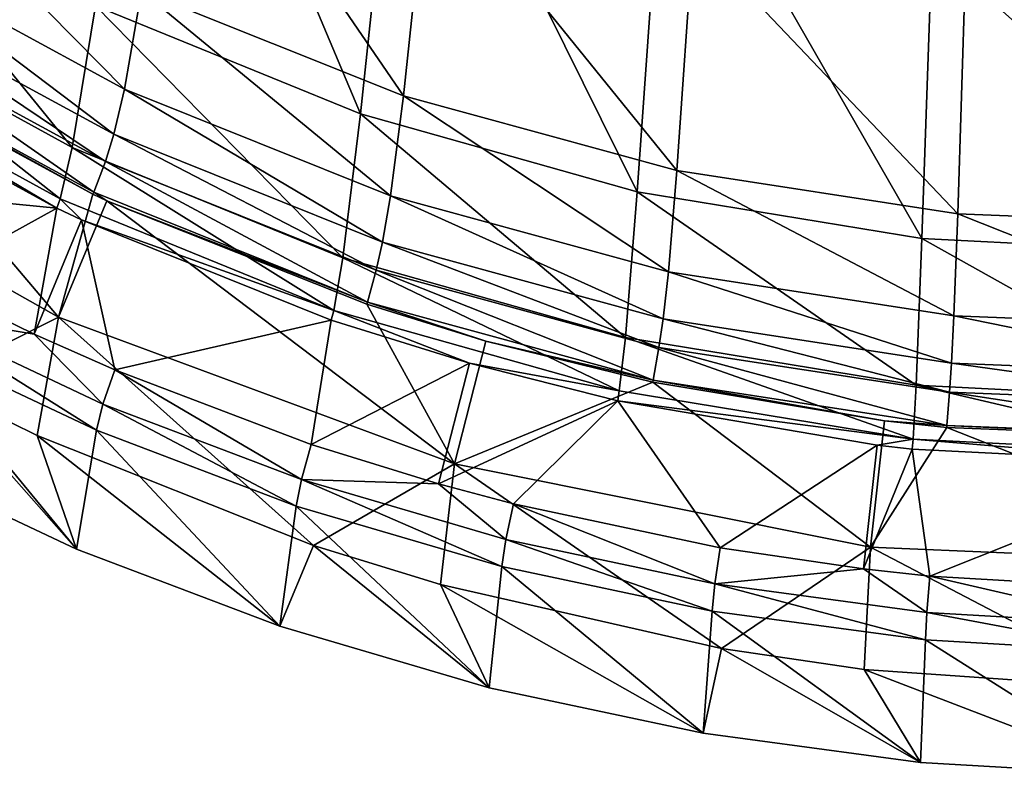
# Model space of a CAD drawing. Header units: millimetres. Extents: x 0 to 160, y 0 to 226.
# Tile 3 of 256: x 45 to 74, y 0 to 22. Entities that reach past the tile are written whole.
import ezdxf

# ---------------------------------------------------------------- set-up
doc = ezdxf.new("R2010")
doc.units = ezdxf.units.MM
doc.header["$LTSCALE"] = 25.4
doc.layers.get('0').update_dxf_attribs({"true_color": 0xff5454})

# ---------------------------------------------------------------- blocks, each defined once
blk = doc.blocks.new('AMALFI-9155-9154.STL')
at = {"color": 47, "true_color": 0x81703d}
mesh = blk.add_polyface(dxfattribs=at)
corners = [(-19.413, 51.468, 74.294), (-25.576, 66.11, 95.057), (-27.195, 54.642, 73.127), (-18.183, 63.094, 96.166)]
mesh.append_faces([[corners[k] for k in face] for face in [(0, 1, 2), (1, 0, 3)]], dxfattribs={"vtx0": -1, "color": 47})
mesh = blk.add_polyface(dxfattribs=at)
corners = [(-11.285, 49.18, 75.136), (-18.183, 63.094, 96.166), (-19.413, 51.468, 74.294), (-10.461, 60.92, 96.965)]
mesh.append_faces([[corners[k] for k in face] for face in [(0, 1, 2), (1, 0, 3)]], dxfattribs={"vtx0": -1, "color": 47})
mesh = blk.add_polyface(dxfattribs=at)
corners = [(-24.873, 61.824, 81.349), (-18.152, 51.996, 69.739), (-25.84, 55.083, 68.604), (-17.425, 58.833, 82.449)]
mesh.append_faces([[corners[k] for k in face] for face in [(0, 1, 2), (1, 0, 3)]], dxfattribs={"vtx0": -1, "color": 47})
mesh = blk.add_polyface(dxfattribs=at)
corners = [(-2.926, 47.81, 75.639), (-10.461, 60.92, 96.965), (-11.285, 49.18, 75.136), (-2.52, 59.618, 97.444)]
mesh.append_faces([[corners[k] for k in face] for face in [(0, 1, 2), (1, 0, 3)]], dxfattribs={"vtx0": -1, "color": 47})
mesh = blk.add_polyface(dxfattribs=at)
corners = [(5.546, 47.377, 75.798), (-2.52, 59.618, 97.444), (-2.926, 47.81, 75.639), (5.529, 59.207, 97.595)]
mesh.append_faces([[corners[k] for k in face] for face in [(0, 1, 2), (1, 0, 3)]], dxfattribs={"vtx0": -1, "color": 47})
mesh = blk.add_polyface(dxfattribs=at)
corners = [(-33.075, 59.017, 67.157), (-26.344, 52.196, 63.665), (-33.696, 56.194, 62.195), (-25.84, 55.083, 68.604)]
mesh.append_faces([[corners[k] for k in face] for face in [(0, 1, 2), (1, 0, 3)]], dxfattribs={"vtx0": -1, "color": 47})
mesh = blk.add_polyface(dxfattribs=at)
corners = [(-17.425, 58.833, 82.449), (-10.124, 49.801, 70.546), (-18.152, 51.996, 69.739), (-9.647, 56.707, 83.231)]
mesh.append_faces([[corners[k] for k in face] for face in [(0, 1, 2), (1, 0, 3)]], dxfattribs={"vtx0": -1, "color": 47})
mesh = blk.add_polyface(dxfattribs=at)
corners = [(-27.879, 50.482, 65.725), (-34.522, 58.659, 71.65), (-35.362, 54.583, 64.217), (-27.195, 54.642, 73.127)]
mesh.append_faces([[corners[k] for k in face] for face in [(0, 1, 2), (1, 0, 3)]], dxfattribs={"vtx0": -1, "color": 47})
mesh = blk.add_polyface(dxfattribs=at)
corners = [(-9.647, 56.707, 83.231), (-1.873, 48.53, 71.013), (-10.124, 49.801, 70.546), (-1.653, 55.476, 83.684)]
mesh.append_faces([[corners[k] for k in face] for face in [(0, 1, 2), (1, 0, 3)]], dxfattribs={"vtx0": -1, "color": 47})
mesh = blk.add_polyface(dxfattribs=at)
corners = [(-33.696, 56.194, 62.195), (-26.655, 50.867, 61.851), (-34.08, 54.905, 60.366), (-26.344, 52.196, 63.665)]
mesh.append_faces([[corners[k] for k in face] for face in [(0, 1, 2), (1, 0, 3)]], dxfattribs={"vtx0": -1, "color": 47})
mesh = blk.add_polyface(dxfattribs=at)
corners = [(-1.653, 55.476, 83.684), (6.482, 48.202, 71.134), (-1.873, 48.53, 71.013), (6.442, 55.158, 83.801)]
mesh.append_faces([[corners[k] for k in face] for face in [(0, 1, 2), (1, 0, 3)]], dxfattribs={"vtx0": -1, "color": 47})
mesh = blk.add_polyface(dxfattribs=at)
corners = [(-25.84, 55.083, 68.604), (-18.531, 49.059, 64.819), (-26.344, 52.196, 63.665), (-18.152, 51.996, 69.739)]
mesh.append_faces([[corners[k] for k in face] for face in [(0, 1, 2), (1, 0, 3)]], dxfattribs={"vtx0": -1, "color": 47})
mesh = blk.add_polyface(dxfattribs=at)
corners = [(-34.08, 54.905, 60.366), (-26.903, 50.07, 61.118), (-34.386, 54.139, 59.621), (-26.655, 50.867, 61.851)]
mesh.append_faces([[corners[k] for k in face] for face in [(0, 1, 2), (1, 0, 3)]], dxfattribs={"vtx0": -1, "color": 47})
mesh = blk.add_polyface(dxfattribs=at)
corners = [(-28.232, 48.968, 63.619), (-35.362, 54.583, 64.217), (-35.794, 53.112, 62.095), (-27.879, 50.482, 65.725)]
mesh.append_faces([[corners[k] for k in face] for face in [(0, 1, 2), (1, 0, 3)]], dxfattribs={"vtx0": -1, "color": 47})
mesh = blk.add_polyface(dxfattribs=at)
corners = [(-19.933, 47.241, 66.917), (-27.195, 54.642, 73.127), (-27.879, 50.482, 65.725), (-19.413, 51.468, 74.294)]
mesh.append_faces([[corners[k] for k in face] for face in [(0, 1, 2), (1, 0, 3)]], dxfattribs={"vtx0": -1, "color": 47})
mesh = blk.add_polyface(dxfattribs=at)
corners = [(-34.386, 54.139, 59.621), (-27.247, 49.167, 60.65), (-34.81, 53.28, 59.138), (-26.903, 50.07, 61.118)]
mesh.append_faces([[corners[k] for k in face] for face in [(0, 1, 2), (1, 0, 3)]], dxfattribs={"vtx0": -1, "color": 47})
mesh = blk.add_polyface(dxfattribs=at)
corners = [(-28.281, 45.497, 59.753), (-38.991, 51.536, 57.532), (-34.84, 53.225, 59.117)]
mesh.append_faces([[corners[k] for k in face] for face in [(0, 1, 2)]], dxfattribs={"color": 47})
mesh = blk.add_polyface(dxfattribs=at)
corners = [(-34.81, 53.28, 59.138), (-27.271, 49.11, 60.631), (-34.84, 53.225, 59.117), (-27.247, 49.167, 60.65)]
mesh.append_faces([[corners[k] for k in face] for face in [(0, 1, 2), (1, 0, 3)]], dxfattribs={"vtx0": -1, "color": 47})
mesh = blk.add_polyface(dxfattribs=at)
corners = [(-27.271, 49.11, 60.631), (-28.281, 45.497, 59.753), (-34.84, 53.225, 59.117)]
mesh.append_faces([[corners[k] for k in face] for face in [(0, 1, 2)]], dxfattribs={"color": 47})
mesh = blk.add_polyface(dxfattribs=at)
corners = [(-28.327, 48.697, 63.429), (-35.794, 53.112, 62.095), (-35.911, 52.854, 61.901), (-28.232, 48.968, 63.619)]
mesh.append_faces([[corners[k] for k in face] for face in [(0, 1, 2), (1, 0, 3)]], dxfattribs={"vtx0": -1, "color": 47})
mesh = blk.add_polyface(dxfattribs=at)
corners = [(-28.327, 48.697, 63.429), (-35.911, 52.854, 61.901), (-37.514, 49.596, 60.932)]
mesh.append_faces([[corners[k] for k in face] for face in [(0, 1, 2)]], dxfattribs={"color": 47})
mesh = blk.add_polyface(dxfattribs=at)
corners = [(-26.344, 52.196, 63.665), (-18.765, 47.699, 63.016), (-26.655, 50.867, 61.851), (-18.531, 49.059, 64.819)]
mesh.append_faces([[corners[k] for k in face] for face in [(0, 1, 2), (1, 0, 3)]], dxfattribs={"vtx0": -1, "color": 47})
mesh = blk.add_polyface(dxfattribs=at)
corners = [(-18.152, 51.996, 69.739), (-10.373, 46.828, 65.639), (-18.531, 49.059, 64.819), (-10.124, 49.801, 70.546)]
mesh.append_faces([[corners[k] for k in face] for face in [(0, 1, 2), (1, 0, 3)]], dxfattribs={"vtx0": -1, "color": 47})
mesh = blk.add_polyface(dxfattribs=at)
corners = [(-28.281, 45.497, 59.753), (-32.091, 43.59, 53.418), (-38.991, 51.536, 57.532)]
mesh.append_faces([[corners[k] for k in face] for face in [(0, 1, 2)]], dxfattribs={"color": 47})
mesh = blk.add_polyface(dxfattribs=at)
corners = [(-11.634, 44.904, 67.776), (-19.413, 51.468, 74.294), (-19.933, 47.241, 66.917), (-11.285, 49.18, 75.136)]
mesh.append_faces([[corners[k] for k in face] for face in [(0, 1, 2), (1, 0, 3)]], dxfattribs={"vtx0": -1, "color": 47})
mesh = blk.add_polyface(dxfattribs=at)
corners = [(-26.655, 50.867, 61.851), (-18.952, 46.877, 62.292), (-26.903, 50.07, 61.118), (-18.765, 47.699, 63.016)]
mesh.append_faces([[corners[k] for k in face] for face in [(0, 1, 2), (1, 0, 3)]], dxfattribs={"vtx0": -1, "color": 47})
mesh = blk.add_polyface(dxfattribs=at)
corners = [(-20.2, 45.692, 64.824), (-27.879, 50.482, 65.725), (-28.232, 48.968, 63.619), (-19.933, 47.241, 66.917)]
mesh.append_faces([[corners[k] for k in face] for face in [(0, 1, 2), (1, 0, 3)]], dxfattribs={"vtx0": -1, "color": 47})
mesh = blk.add_polyface(dxfattribs=at)
corners = [(-26.903, 50.07, 61.118), (-19.211, 45.94, 61.837), (-27.247, 49.167, 60.65), (-18.952, 46.877, 62.292)]
mesh.append_faces([[corners[k] for k in face] for face in [(0, 1, 2), (1, 0, 3)]], dxfattribs={"vtx0": -1, "color": 47})
mesh = blk.add_polyface(dxfattribs=at)
corners = [(-10.124, 49.801, 70.546), (-1.987, 45.537, 66.114), (-10.373, 46.828, 65.639), (-1.873, 48.53, 71.013)]
mesh.append_faces([[corners[k] for k in face] for face in [(0, 1, 2), (1, 0, 3)]], dxfattribs={"vtx0": -1, "color": 47})
mesh = blk.add_polyface(dxfattribs=at)
corners = [(-28.327, 48.697, 63.429), (-37.514, 49.596, 60.932), (-32.193, 46.567, 62.046)]
mesh.append_faces([[corners[k] for k in face] for face in [(0, 1, 2)]], dxfattribs={"color": 47})
mesh = blk.add_polyface(dxfattribs=at)
corners = [(-26.858, 48.917, 60.702), (-27.271, 49.11, 60.631), (-27.247, 49.167, 60.65)]
mesh.append_faces([[corners[k] for k in face] for face in [(0, 1, 2)]], dxfattribs={"color": 47})
mesh = blk.add_polyface(dxfattribs=at)
corners = [(-19.211, 45.94, 61.837), (-26.858, 48.917, 60.702), (-27.247, 49.167, 60.65)]
mesh.append_faces([[corners[k] for k in face] for face in [(0, 1, 2)]], dxfattribs={"color": 47})
mesh = blk.add_polyface(dxfattribs=at)
corners = [(-3.098, 43.505, 68.291), (-11.285, 49.18, 75.136), (-11.634, 44.904, 67.776), (-2.926, 47.81, 75.639)]
mesh.append_faces([[corners[k] for k in face] for face in [(0, 1, 2), (1, 0, 3)]], dxfattribs={"vtx0": -1, "color": 47})
mesh = blk.add_polyface(dxfattribs=at)
corners = [(-27.603, 48.357, 63.554), (-28.232, 48.968, 63.619), (-28.327, 48.697, 63.429)]
mesh.append_faces([[corners[k] for k in face] for face in [(0, 1, 2)]], dxfattribs={"color": 47})
mesh = blk.add_polyface(dxfattribs=at)
corners = [(-26.858, 48.917, 60.702), (-28.281, 45.497, 59.753), (-27.271, 49.11, 60.631)]
mesh.append_faces([[corners[k] for k in face] for face in [(0, 1, 2)]], dxfattribs={"color": 47})
mesh = blk.add_polyface(dxfattribs=at)
corners = [(-16.657, 41.194, 61.335), (-28.281, 45.497, 59.753), (-26.858, 48.917, 60.702)]
mesh.append_faces([[corners[k] for k in face] for face in [(0, 1, 2)]], dxfattribs={"color": 47})
mesh = blk.add_polyface(dxfattribs=at)
corners = [(-20.2, 45.692, 64.824), (-28.232, 48.968, 63.619), (-27.603, 48.357, 63.554)]
mesh.append_faces([[corners[k] for k in face] for face in [(0, 1, 2)]], dxfattribs={"color": 47})
mesh = blk.add_polyface(dxfattribs=at)
corners = [(-19.211, 45.94, 61.837), (-19.229, 45.88, 61.818), (-26.858, 48.917, 60.702)]
mesh.append_faces([[corners[k] for k in face] for face in [(0, 1, 2)]], dxfattribs={"color": 47})
mesh = blk.add_polyface(dxfattribs=at)
corners = [(-16.657, 41.194, 61.335), (-26.858, 48.917, 60.702), (-19.229, 45.88, 61.818)]
mesh.append_faces([[corners[k] for k in face] for face in [(0, 1, 2)]], dxfattribs={"color": 47})
mesh = blk.add_polyface(dxfattribs=at)
corners = [(-18.531, 49.059, 64.819), (-10.526, 45.446, 63.844), (-18.765, 47.699, 63.016), (-10.373, 46.828, 65.639)]
mesh.append_faces([[corners[k] for k in face] for face in [(0, 1, 2), (1, 0, 3)]], dxfattribs={"vtx0": -1, "color": 47})
mesh = blk.add_polyface(dxfattribs=at)
corners = [(-28.327, 48.697, 63.429), (-32.193, 46.567, 62.046), (-29, 45, 62.623)]
mesh.append_faces([[corners[k] for k in face] for face in [(0, 1, 2)]], dxfattribs={"color": 47})
mesh = blk.add_polyface(dxfattribs=at)
corners = [(-27.603, 48.357, 63.554), (-28.327, 48.697, 63.429), (-29, 45, 62.623)]
mesh.append_faces([[corners[k] for k in face] for face in [(0, 1, 2)]], dxfattribs={"color": 47})
mesh = blk.add_polyface(dxfattribs=at)
corners = [(-26.63, 43.949, 63.009), (-27.603, 48.357, 63.554), (-29, 45, 62.623)]
mesh.append_faces([[corners[k] for k in face] for face in [(0, 1, 2)]], dxfattribs={"color": 47})
mesh = blk.add_polyface(dxfattribs=at)
corners = [(-20.273, 45.412, 64.637), (-27.603, 48.357, 63.554), (-26.63, 43.949, 63.009)]
mesh.append_faces([[corners[k] for k in face] for face in [(0, 1, 2)]], dxfattribs={"color": 47})
mesh = blk.add_polyface(dxfattribs=at)
corners = [(-20.2, 45.692, 64.824), (-27.603, 48.357, 63.554), (-20.273, 45.412, 64.637)]
mesh.append_faces([[corners[k] for k in face] for face in [(0, 1, 2)]], dxfattribs={"color": 47})
mesh = blk.add_polyface(dxfattribs=at)
corners = [(-1.873, 48.53, 71.013), (6.503, 45.203, 66.237), (-1.987, 45.537, 66.114), (6.482, 48.202, 71.134)]
mesh.append_faces([[corners[k] for k in face] for face in [(0, 1, 2), (1, 0, 3)]], dxfattribs={"vtx0": -1, "color": 47})
mesh = blk.add_polyface(dxfattribs=at)
corners = [(5.554, 43.063, 68.453), (-2.926, 47.81, 75.639), (-3.098, 43.505, 68.291), (5.546, 47.377, 75.798)]
mesh.append_faces([[corners[k] for k in face] for face in [(0, 1, 2), (1, 0, 3)]], dxfattribs={"vtx0": -1, "color": 47})
mesh = blk.add_polyface(dxfattribs=at)
corners = [(-18.765, 47.699, 63.016), (-10.649, 44.607, 63.127), (-18.952, 46.877, 62.292), (-10.526, 45.446, 63.844)]
mesh.append_faces([[corners[k] for k in face] for face in [(0, 1, 2), (1, 0, 3)]], dxfattribs={"vtx0": -1, "color": 47})
mesh = blk.add_polyface(dxfattribs=at)
corners = [(-11.813, 43.33, 65.692), (-19.933, 47.241, 66.917), (-20.2, 45.692, 64.824), (-11.634, 44.904, 67.776)]
mesh.append_faces([[corners[k] for k in face] for face in [(0, 1, 2), (1, 0, 3)]], dxfattribs={"vtx0": -1, "color": 47})
mesh = blk.add_polyface(dxfattribs=at)
corners = [(-18.952, 46.877, 62.292), (-10.819, 43.646, 62.68), (-19.211, 45.94, 61.837), (-10.649, 44.607, 63.127)]
mesh.append_faces([[corners[k] for k in face] for face in [(0, 1, 2), (1, 0, 3)]], dxfattribs={"vtx0": -1, "color": 47})
mesh = blk.add_polyface(dxfattribs=at)
corners = [(-29, 45, 62.623), (-32.193, 46.567, 62.046), (-32.601, 45.592, 61.535)]
mesh.append_faces([[corners[k] for k in face] for face in [(0, 1, 2)]], dxfattribs={"color": 47})
mesh = blk.add_polyface(dxfattribs=at)
corners = [(-10.373, 46.828, 65.639), (-2.058, 44.142, 64.324), (-10.526, 45.446, 63.844), (-1.987, 45.537, 66.114)]
mesh.append_faces([[corners[k] for k in face] for face in [(0, 1, 2), (1, 0, 3)]], dxfattribs={"vtx0": -1, "color": 47})
mesh = blk.add_polyface(dxfattribs=at)
corners = [(-16.215, 44.142, 65.104), (-20.2, 45.692, 64.824), (-20.273, 45.412, 64.637)]
mesh.append_faces([[corners[k] for k in face] for face in [(0, 1, 2)]], dxfattribs={"color": 47})
mesh = blk.add_polyface(dxfattribs=at)
corners = [(-11.813, 43.33, 65.692), (-20.2, 45.692, 64.824), (-16.215, 44.142, 65.104)]
mesh.append_faces([[corners[k] for k in face] for face in [(0, 1, 2)]], dxfattribs={"color": 47})
mesh = blk.add_polyface(dxfattribs=at)
corners = [(-15.729, 44.797, 62.217), (-19.229, 45.88, 61.818), (-19.211, 45.94, 61.837)]
mesh.append_faces([[corners[k] for k in face] for face in [(0, 1, 2)]], dxfattribs={"color": 47})
mesh = blk.add_polyface(dxfattribs=at)
corners = [(-15.729, 44.797, 62.217), (-16.657, 41.194, 61.335), (-19.229, 45.88, 61.818)]
mesh.append_faces([[corners[k] for k in face] for face in [(0, 1, 2)]], dxfattribs={"color": 47})
mesh = blk.add_polyface(dxfattribs=at)
corners = [(-10.819, 43.646, 62.68), (-15.729, 44.797, 62.217), (-19.211, 45.94, 61.837)]
mesh.append_faces([[corners[k] for k in face] for face in [(0, 1, 2)]], dxfattribs={"color": 47})
mesh = blk.add_polyface(dxfattribs=at)
corners = [(-27.169, 42.176, 61.643), (-32.601, 45.592, 61.535), (-32.826, 44.838, 60.664), (-26.977, 42.946, 62.508)]
mesh.append_faces([[corners[k] for k in face] for face in [(0, 1, 2), (1, 0, 3)]], dxfattribs={"vtx0": -1, "color": 47})
mesh = blk.add_polyface(dxfattribs=at)
corners = [(-26.977, 42.946, 62.508), (-29, 45, 62.623), (-32.601, 45.592, 61.535)]
mesh.append_faces([[corners[k] for k in face] for face in [(0, 1, 2)]], dxfattribs={"color": 47})
mesh = blk.add_polyface(dxfattribs=at)
corners = [(-28.281, 45.497, 59.753), (-28.906, 42.027, 53.992), (-32.091, 43.59, 53.418)]
mesh.append_faces([[corners[k] for k in face] for face in [(0, 1, 2)]], dxfattribs={"color": 47})
mesh = blk.add_polyface(dxfattribs=at)
corners = [(-28.281, 45.497, 59.753), (-20.789, 38.796, 55.181), (-28.906, 42.027, 53.992)]
mesh.append_faces([[corners[k] for k in face] for face in [(0, 1, 2)]], dxfattribs={"color": 47})
mesh = blk.add_polyface(dxfattribs=at)
corners = [(-16.657, 41.194, 61.335), (-20.789, 38.796, 55.181), (-28.281, 45.497, 59.753)]
mesh.append_faces([[corners[k] for k in face] for face in [(0, 1, 2)]], dxfattribs={"color": 47})
mesh = blk.add_polyface(dxfattribs=at)
corners = [(-20.273, 45.412, 64.637), (-26.63, 43.949, 63.009), (-20.86, 41.76, 63.814)]
mesh.append_faces([[corners[k] for k in face] for face in [(0, 1, 2)]], dxfattribs={"color": 47})
mesh = blk.add_polyface(dxfattribs=at)
corners = [(-16.215, 44.142, 65.104), (-20.273, 45.412, 64.637), (-20.86, 41.76, 63.814)]
mesh.append_faces([[corners[k] for k in face] for face in [(0, 1, 2)]], dxfattribs={"color": 47})
mesh = blk.add_polyface(dxfattribs=at)
corners = [(-10.526, 45.446, 63.844), (-2.115, 43.293, 63.61), (-10.649, 44.607, 63.127), (-2.058, 44.142, 64.324)]
mesh.append_faces([[corners[k] for k in face] for face in [(0, 1, 2), (1, 0, 3)]], dxfattribs={"vtx0": -1, "color": 47})
mesh = blk.add_polyface(dxfattribs=at)
corners = [(-1.987, 45.537, 66.114), (6.516, 43.806, 64.448), (-2.058, 44.142, 64.324), (6.503, 45.203, 66.237)]
mesh.append_faces([[corners[k] for k in face] for face in [(0, 1, 2), (1, 0, 3)]], dxfattribs={"vtx0": -1, "color": 47})
mesh = blk.add_polyface(dxfattribs=at)
corners = [(-27.751, 38.687, 55.89), (-32.826, 44.838, 60.664), (-33.511, 41.397, 54.894), (-27.169, 42.176, 61.643)]
mesh.append_faces([[corners[k] for k in face] for face in [(0, 1, 2), (1, 0, 3)]], dxfattribs={"vtx0": -1, "color": 47})
mesh = blk.add_polyface(dxfattribs=at)
corners = [(-26.63, 43.949, 63.009), (-29, 45, 62.623), (-26.977, 42.946, 62.508)]
mesh.append_faces([[corners[k] for k in face] for face in [(0, 1, 2)]], dxfattribs={"color": 47})
mesh = blk.add_polyface(dxfattribs=at)
corners = [(-3.186, 41.916, 66.212), (-11.634, 44.904, 67.776), (-11.813, 43.33, 65.692), (-3.098, 43.505, 68.291)]
mesh.append_faces([[corners[k] for k in face] for face in [(0, 1, 2), (1, 0, 3)]], dxfattribs={"vtx0": -1, "color": 47})
mesh = blk.add_polyface(dxfattribs=at)
corners = [(-10.83, 43.584, 62.663), (-16.657, 41.194, 61.335), (-15.729, 44.797, 62.217)]
mesh.append_faces([[corners[k] for k in face] for face in [(0, 1, 2)]], dxfattribs={"color": 47})
mesh = blk.add_polyface(dxfattribs=at)
corners = [(-10.819, 43.646, 62.68), (-10.83, 43.584, 62.663), (-15.729, 44.797, 62.217)]
mesh.append_faces([[corners[k] for k in face] for face in [(0, 1, 2)]], dxfattribs={"color": 47})
mesh = blk.add_polyface(dxfattribs=at)
corners = [(-10.649, 44.607, 63.127), (-2.193, 42.317, 63.169), (-10.819, 43.646, 62.68), (-2.115, 43.293, 63.61)]
mesh.append_faces([[corners[k] for k in face] for face in [(0, 1, 2), (1, 0, 3)]], dxfattribs={"vtx0": -1, "color": 47})
mesh = blk.add_polyface(dxfattribs=at)
corners = [(-16.215, 44.142, 65.104), (-20.86, 41.76, 63.814), (-17.127, 40.605, 64.239)]
mesh.append_faces([[corners[k] for k in face] for face in [(0, 1, 2)]], dxfattribs={"color": 47})
mesh = blk.add_polyface(dxfattribs=at)
corners = [(-11.861, 43.043, 65.508), (-16.215, 44.142, 65.104), (-17.127, 40.605, 64.239)]
mesh.append_faces([[corners[k] for k in face] for face in [(0, 1, 2)]], dxfattribs={"color": 47})
mesh = blk.add_polyface(dxfattribs=at)
corners = [(-11.813, 43.33, 65.692), (-16.215, 44.142, 65.104), (-11.861, 43.043, 65.508)]
mesh.append_faces([[corners[k] for k in face] for face in [(0, 1, 2)]], dxfattribs={"color": 47})
mesh = blk.add_polyface(dxfattribs=at)
corners = [(-2.058, 44.142, 64.324), (6.526, 42.953, 63.735), (-2.115, 43.293, 63.61), (6.516, 43.806, 64.448)]
mesh.append_faces([[corners[k] for k in face] for face in [(0, 1, 2), (1, 0, 3)]], dxfattribs={"vtx0": -1, "color": 47})
mesh = blk.add_polyface(dxfattribs=at)
corners = [(-21.144, 40.733, 63.322), (-26.63, 43.949, 63.009), (-26.977, 42.946, 62.508), (-20.86, 41.76, 63.814)]
mesh.append_faces([[corners[k] for k in face] for face in [(0, 1, 2), (1, 0, 3)]], dxfattribs={"vtx0": -1, "color": 47})
mesh = blk.add_polyface(dxfattribs=at)
corners = [(-27.751, 38.687, 55.89), (-33.511, 41.397, 54.894), (-32.091, 43.59, 53.418)]
mesh.append_faces([[corners[k] for k in face] for face in [(0, 1, 2)]], dxfattribs={"color": 47})
mesh = blk.add_polyface(dxfattribs=at)
corners = [(-27.751, 38.687, 55.89), (-32.091, 43.59, 53.418), (-28.906, 42.027, 53.992)]
mesh.append_faces([[corners[k] for k in face] for face in [(0, 1, 2)]], dxfattribs={"color": 47})
mesh = blk.add_polyface(dxfattribs=at)
corners = [(-4.438, 38.746, 62.235), (-16.657, 41.194, 61.335), (-10.83, 43.584, 62.663)]
mesh.append_faces([[corners[k] for k in face] for face in [(0, 1, 2)]], dxfattribs={"color": 47})
mesh = blk.add_polyface(dxfattribs=at)
corners = [(-4.029, 42.453, 63.079), (-10.83, 43.584, 62.663), (-10.819, 43.646, 62.68)]
mesh.append_faces([[corners[k] for k in face] for face in [(0, 1, 2)]], dxfattribs={"color": 47})
mesh = blk.add_polyface(dxfattribs=at)
corners = [(-4.029, 42.453, 63.079), (-4.438, 38.746, 62.235), (-10.83, 43.584, 62.663)]
mesh.append_faces([[corners[k] for k in face] for face in [(0, 1, 2)]], dxfattribs={"color": 47})
mesh = blk.add_polyface(dxfattribs=at)
corners = [(-2.193, 42.317, 63.169), (-4.029, 42.453, 63.079), (-10.819, 43.646, 62.68)]
mesh.append_faces([[corners[k] for k in face] for face in [(0, 1, 2)]], dxfattribs={"color": 47})
mesh = blk.add_polyface(dxfattribs=at)
corners = [(5.558, 41.47, 66.376), (-3.098, 43.505, 68.291), (-3.186, 41.916, 66.212), (5.554, 43.063, 68.453)]
mesh.append_faces([[corners[k] for k in face] for face in [(0, 1, 2), (1, 0, 3)]], dxfattribs={"vtx0": -1, "color": 47})
mesh = blk.add_polyface(dxfattribs=at)
corners = [(-3.186, 41.916, 66.212), (-11.813, 43.33, 65.692), (-11.861, 43.043, 65.508)]
mesh.append_faces([[corners[k] for k in face] for face in [(0, 1, 2)]], dxfattribs={"color": 47})
mesh = blk.add_polyface(dxfattribs=at)
corners = [(-2.115, 43.293, 63.61), (6.54, 41.974, 63.295), (-2.193, 42.317, 63.169), (6.526, 42.953, 63.735)]
mesh.append_faces([[corners[k] for k in face] for face in [(0, 1, 2), (1, 0, 3)]], dxfattribs={"vtx0": -1, "color": 47})
mesh = blk.add_polyface(dxfattribs=at)
corners = [(-21.301, 39.95, 62.462), (-26.977, 42.946, 62.508), (-27.169, 42.176, 61.643), (-21.144, 40.733, 63.322)]
mesh.append_faces([[corners[k] for k in face] for face in [(0, 1, 2), (1, 0, 3)]], dxfattribs={"vtx0": -1, "color": 47})
mesh = blk.add_polyface(dxfattribs=at)
corners = [(-11.861, 43.043, 65.508), (-17.127, 40.605, 64.239), (-14.922, 40.014, 64.456)]
mesh.append_faces([[corners[k] for k in face] for face in [(0, 1, 2)]], dxfattribs={"color": 47})
mesh = blk.add_polyface(dxfattribs=at)
corners = [(-8.852, 38.722, 64.931), (-11.861, 43.043, 65.508), (-14.922, 40.014, 64.456)]
mesh.append_faces([[corners[k] for k in face] for face in [(0, 1, 2)]], dxfattribs={"color": 47})
mesh = blk.add_polyface(dxfattribs=at)
corners = [(-4.243, 41.743, 65.986), (-11.861, 43.043, 65.508), (-8.852, 38.722, 64.931)]
mesh.append_faces([[corners[k] for k in face] for face in [(0, 1, 2)]], dxfattribs={"color": 47})
mesh = blk.add_polyface(dxfattribs=at)
corners = [(-3.186, 41.916, 66.212), (-11.861, 43.043, 65.508), (-4.243, 41.743, 65.986)]
mesh.append_faces([[corners[k] for k in face] for face in [(0, 1, 2)]], dxfattribs={"color": 47})
mesh = blk.add_polyface(dxfattribs=at)
corners = [(-2.198, 42.255, 63.152), (-4.438, 38.746, 62.235), (-4.029, 42.453, 63.079)]
mesh.append_faces([[corners[k] for k in face] for face in [(0, 1, 2)]], dxfattribs={"color": 47})
mesh = blk.add_polyface(dxfattribs=at)
corners = [(8.044, 38.219, 62.429), (-4.438, 38.746, 62.235), (-2.198, 42.255, 63.152)]
mesh.append_faces([[corners[k] for k in face] for face in [(0, 1, 2)]], dxfattribs={"color": 47})
mesh = blk.add_polyface(dxfattribs=at)
corners = [(-2.193, 42.317, 63.169), (-2.198, 42.255, 63.152), (-4.029, 42.453, 63.079)]
mesh.append_faces([[corners[k] for k in face] for face in [(0, 1, 2)]], dxfattribs={"color": 47})
mesh = blk.add_polyface(dxfattribs=at)
corners = [(-2.193, 42.317, 63.169), (6.541, 41.911, 63.278), (-2.198, 42.255, 63.152), (6.54, 41.974, 63.295)]
mesh.append_faces([[corners[k] for k in face] for face in [(0, 1, 2), (1, 0, 3)]], dxfattribs={"vtx0": -1, "color": 47})
mesh = blk.add_polyface(dxfattribs=at)
corners = [(8.044, 38.219, 62.429), (-2.198, 42.255, 63.152), (6.541, 41.911, 63.278)]
mesh.append_faces([[corners[k] for k in face] for face in [(0, 1, 2)]], dxfattribs={"color": 47})
mesh = blk.add_polyface(dxfattribs=at)
corners = [(-20.789, 38.796, 55.181), (-21.778, 36.421, 56.723), (-28.906, 42.027, 53.992)]
mesh.append_faces([[corners[k] for k in face] for face in [(0, 1, 2)]], dxfattribs={"color": 47})
mesh = blk.add_polyface(dxfattribs=at)
corners = [(-21.778, 36.421, 56.723), (-27.751, 38.687, 55.89), (-28.906, 42.027, 53.992)]
mesh.append_faces([[corners[k] for k in face] for face in [(0, 1, 2)]], dxfattribs={"color": 47})
mesh = blk.add_polyface(dxfattribs=at)
corners = [(-21.778, 36.421, 56.723), (-27.169, 42.176, 61.643), (-27.751, 38.687, 55.89), (-21.301, 39.95, 62.462)]
mesh.append_faces([[corners[k] for k in face] for face in [(0, 1, 2), (1, 0, 3)]], dxfattribs={"vtx0": -1, "color": 47})
mesh = blk.add_polyface(dxfattribs=at)
corners = [(-17.127, 40.605, 64.239), (-20.86, 41.76, 63.814), (-21.144, 40.733, 63.322)]
mesh.append_faces([[corners[k] for k in face] for face in [(0, 1, 2)]], dxfattribs={"color": 47})
mesh = blk.add_polyface(dxfattribs=at)
corners = [(-4.243, 41.743, 65.986), (-8.852, 38.722, 64.931), (-4.645, 38.104, 65.159)]
mesh.append_faces([[corners[k] for k in face] for face in [(0, 1, 2)]], dxfattribs={"color": 47})
mesh = blk.add_polyface(dxfattribs=at)
corners = [(-3.21, 41.625, 66.03), (-4.243, 41.743, 65.986), (-4.645, 38.104, 65.159)]
mesh.append_faces([[corners[k] for k in face] for face in [(0, 1, 2)]], dxfattribs={"color": 47})
mesh = blk.add_polyface(dxfattribs=at)
corners = [(-3.186, 41.916, 66.212), (-4.243, 41.743, 65.986), (-3.21, 41.625, 66.03)]
mesh.append_faces([[corners[k] for k in face] for face in [(0, 1, 2)]], dxfattribs={"color": 47})
mesh = blk.add_polyface(dxfattribs=at)
corners = [(5.559, 41.178, 66.194), (-3.186, 41.916, 66.212), (-3.21, 41.625, 66.03), (5.558, 41.47, 66.376)]
mesh.append_faces([[corners[k] for k in face] for face in [(0, 1, 2), (1, 0, 3)]], dxfattribs={"vtx0": -1, "color": 47})
mesh = blk.add_polyface(dxfattribs=at)
corners = [(-2.692, 37.892, 65.236), (-3.21, 41.625, 66.03), (-4.645, 38.104, 65.159)]
mesh.append_faces([[corners[k] for k in face] for face in [(0, 1, 2)]], dxfattribs={"color": 47})
mesh = blk.add_polyface(dxfattribs=at)
corners = [(5.559, 41.178, 66.194), (-3.21, 41.625, 66.03), (-2.692, 37.892, 65.236)]
mesh.append_faces([[corners[k] for k in face] for face in [(0, 1, 2)]], dxfattribs={"color": 47})
mesh = blk.add_polyface(dxfattribs=at)
corners = [(-16.657, 41.194, 61.335), (-17.066, 37.644, 55.604), (-20.789, 38.796, 55.181)]
mesh.append_faces([[corners[k] for k in face] for face in [(0, 1, 2)]], dxfattribs={"color": 47})
mesh = blk.add_polyface(dxfattribs=at)
corners = [(-16.657, 41.194, 61.335), (-8.814, 35.766, 56.295), (-17.066, 37.644, 55.604)]
mesh.append_faces([[corners[k] for k in face] for face in [(0, 1, 2)]], dxfattribs={"color": 47})
mesh = blk.add_polyface(dxfattribs=at)
corners = [(-4.438, 38.746, 62.235), (-8.814, 35.766, 56.295), (-16.657, 41.194, 61.335)]
mesh.append_faces([[corners[k] for k in face] for face in [(0, 1, 2)]], dxfattribs={"color": 47})
mesh = blk.add_polyface(dxfattribs=at)
corners = [(5.559, 41.178, 66.194), (-2.692, 37.892, 65.236), (3.519, 37.531, 65.369)]
mesh.append_faces([[corners[k] for k in face] for face in [(0, 1, 2)]], dxfattribs={"color": 47})
mesh = blk.add_polyface(dxfattribs=at)
corners = [(-15.262, 38.174, 63.115), (-21.144, 40.733, 63.322), (-21.301, 39.95, 62.462), (-15.141, 38.968, 63.971)]
mesh.append_faces([[corners[k] for k in face] for face in [(0, 1, 2), (1, 0, 3)]], dxfattribs={"vtx0": -1, "color": 47})
mesh = blk.add_polyface(dxfattribs=at)
corners = [(-15.141, 38.968, 63.971), (-17.127, 40.605, 64.239), (-21.144, 40.733, 63.322)]
mesh.append_faces([[corners[k] for k in face] for face in [(0, 1, 2)]], dxfattribs={"color": 47})
mesh = blk.add_polyface(dxfattribs=at)
corners = [(-14.922, 40.014, 64.456), (-17.127, 40.605, 64.239), (-15.141, 38.968, 63.971)]
mesh.append_faces([[corners[k] for k in face] for face in [(0, 1, 2)]], dxfattribs={"color": 47})
mesh = blk.add_polyface(dxfattribs=at)
corners = [(-15.63, 34.613, 57.388), (-21.301, 39.95, 62.462), (-21.778, 36.421, 56.723), (-15.262, 38.174, 63.115)]
mesh.append_faces([[corners[k] for k in face] for face in [(0, 1, 2), (1, 0, 3)]], dxfattribs={"vtx0": -1, "color": 47})
mesh = blk.add_polyface(dxfattribs=at)
corners = [(-9.006, 37.662, 64.451), (-14.922, 40.014, 64.456), (-15.141, 38.968, 63.971), (-8.852, 38.722, 64.931)]
mesh.append_faces([[corners[k] for k in face] for face in [(0, 1, 2), (1, 0, 3)]], dxfattribs={"vtx0": -1, "color": 47})
mesh = blk.add_polyface(dxfattribs=at)
corners = [(-15.63, 34.613, 57.388), (-21.778, 36.421, 56.723), (-20.789, 38.796, 55.181)]
mesh.append_faces([[corners[k] for k in face] for face in [(0, 1, 2)]], dxfattribs={"color": 47})
mesh = blk.add_polyface(dxfattribs=at)
corners = [(-15.63, 34.613, 57.388), (-20.789, 38.796, 55.181), (-17.066, 37.644, 55.604)]
mesh.append_faces([[corners[k] for k in face] for face in [(0, 1, 2)]], dxfattribs={"color": 47})
mesh = blk.add_polyface(dxfattribs=at)
corners = [(-9.09, 36.86, 63.598), (-15.141, 38.968, 63.971), (-15.262, 38.174, 63.115), (-9.006, 37.662, 64.451)]
mesh.append_faces([[corners[k] for k in face] for face in [(0, 1, 2), (1, 0, 3)]], dxfattribs={"vtx0": -1, "color": 47})
mesh = blk.add_polyface(dxfattribs=at)
corners = [(-4.438, 38.746, 62.235), (-4.618, 35.15, 56.521), (-8.814, 35.766, 56.295)]
mesh.append_faces([[corners[k] for k in face] for face in [(0, 1, 2)]], dxfattribs={"color": 47})
mesh = blk.add_polyface(dxfattribs=at)
corners = [(-4.438, 38.746, 62.235), (3.524, 34.578, 56.732), (-4.618, 35.15, 56.521)]
mesh.append_faces([[corners[k] for k in face] for face in [(0, 1, 2)]], dxfattribs={"color": 47})
mesh = blk.add_polyface(dxfattribs=at)
corners = [(8.044, 38.219, 62.429), (3.524, 34.578, 56.732), (-4.438, 38.746, 62.235)]
mesh.append_faces([[corners[k] for k in face] for face in [(0, 1, 2)]], dxfattribs={"color": 47})
mesh = blk.add_polyface(dxfattribs=at)
corners = [(-4.645, 38.104, 65.159), (-8.852, 38.722, 64.931), (-9.006, 37.662, 64.451)]
mesh.append_faces([[corners[k] for k in face] for face in [(0, 1, 2)]], dxfattribs={"color": 47})
mesh = blk.add_polyface(dxfattribs=at)
corners = [(-9.347, 33.276, 57.88), (-15.262, 38.174, 63.115), (-15.63, 34.613, 57.388), (-9.09, 36.86, 63.598)]
mesh.append_faces([[corners[k] for k in face] for face in [(0, 1, 2), (1, 0, 3)]], dxfattribs={"vtx0": -1, "color": 47})
mesh = blk.add_polyface(dxfattribs=at)
corners = [(-2.778, 36.823, 64.76), (-4.645, 38.104, 65.159), (-9.006, 37.662, 64.451)]
mesh.append_faces([[corners[k] for k in face] for face in [(0, 1, 2)]], dxfattribs={"color": 47})
mesh = blk.add_polyface(dxfattribs=at)
corners = [(-2.692, 37.892, 65.236), (-4.645, 38.104, 65.159), (-2.778, 36.823, 64.76)]
mesh.append_faces([[corners[k] for k in face] for face in [(0, 1, 2)]], dxfattribs={"color": 47})
mesh = blk.add_polyface(dxfattribs=at)
corners = [(3.501, 36.458, 64.894), (-2.692, 37.892, 65.236), (-2.778, 36.823, 64.76), (3.519, 37.531, 65.369)]
mesh.append_faces([[corners[k] for k in face] for face in [(0, 1, 2), (1, 0, 3)]], dxfattribs={"vtx0": -1, "color": 47})
mesh = blk.add_polyface(dxfattribs=at)
corners = [(-8.814, 35.766, 56.295), (-9.347, 33.276, 57.88), (-17.066, 37.644, 55.604)]
mesh.append_faces([[corners[k] for k in face] for face in [(0, 1, 2)]], dxfattribs={"color": 47})
mesh = blk.add_polyface(dxfattribs=at)
corners = [(-9.347, 33.276, 57.88), (-15.63, 34.613, 57.388), (-17.066, 37.644, 55.604)]
mesh.append_faces([[corners[k] for k in face] for face in [(0, 1, 2)]], dxfattribs={"color": 47})
mesh = blk.add_polyface(dxfattribs=at)
corners = [(-2.826, 36.017, 63.908), (-9.006, 37.662, 64.451), (-9.09, 36.86, 63.598), (-2.778, 36.823, 64.76)]
mesh.append_faces([[corners[k] for k in face] for face in [(0, 1, 2), (1, 0, 3)]], dxfattribs={"vtx0": -1, "color": 47})
mesh = blk.add_polyface(dxfattribs=at)
corners = [(-2.97, 32.417, 58.196), (-9.09, 36.86, 63.598), (-9.347, 33.276, 57.88), (-2.826, 36.017, 63.908)]
mesh.append_faces([[corners[k] for k in face] for face in [(0, 1, 2), (1, 0, 3)]], dxfattribs={"vtx0": -1, "color": 47})
mesh = blk.add_polyface(dxfattribs=at)
corners = [(3.491, 35.649, 64.044), (-2.778, 36.823, 64.76), (-2.826, 36.017, 63.908), (3.501, 36.458, 64.894)]
mesh.append_faces([[corners[k] for k in face] for face in [(0, 1, 2), (1, 0, 3)]], dxfattribs={"vtx0": -1, "color": 47})
mesh = blk.add_polyface(dxfattribs=at)
corners = [(3.46, 32.043, 58.333), (-2.826, 36.017, 63.908), (-2.97, 32.417, 58.196), (3.491, 35.649, 64.044)]
mesh.append_faces([[corners[k] for k in face] for face in [(0, 1, 2), (1, 0, 3)]], dxfattribs={"vtx0": -1, "color": 47})
mesh = blk.add_polyface(dxfattribs=at)
corners = [(-2.97, 32.417, 58.196), (-9.347, 33.276, 57.88), (-8.814, 35.766, 56.295)]
mesh.append_faces([[corners[k] for k in face] for face in [(0, 1, 2)]], dxfattribs={"color": 47})
mesh = blk.add_polyface(dxfattribs=at)
corners = [(-2.97, 32.417, 58.196), (-8.814, 35.766, 56.295), (-4.618, 35.15, 56.521)]
mesh.append_faces([[corners[k] for k in face] for face in [(0, 1, 2)]], dxfattribs={"color": 47})
mesh = blk.add_polyface(dxfattribs=at)
corners = [(3.524, 34.578, 56.732), (3.46, 32.043, 58.333), (-4.618, 35.15, 56.521)]
mesh.append_faces([[corners[k] for k in face] for face in [(0, 1, 2)]], dxfattribs={"color": 47})
mesh = blk.add_polyface(dxfattribs=at)
corners = [(3.46, 32.043, 58.333), (-2.97, 32.417, 58.196), (-4.618, 35.15, 56.521)]
mesh.append_faces([[corners[k] for k in face] for face in [(0, 1, 2)]], dxfattribs={"color": 47})

msp = doc.modelspace()

# ---------------------------------------------------------------- block references
at = {"color": 0}
msp.add_blockref('AMALFI-9155-9154.STL', (74.793, -32.043, -3.123), dxfattribs=at)

doc.saveas('drawing.dxf')
